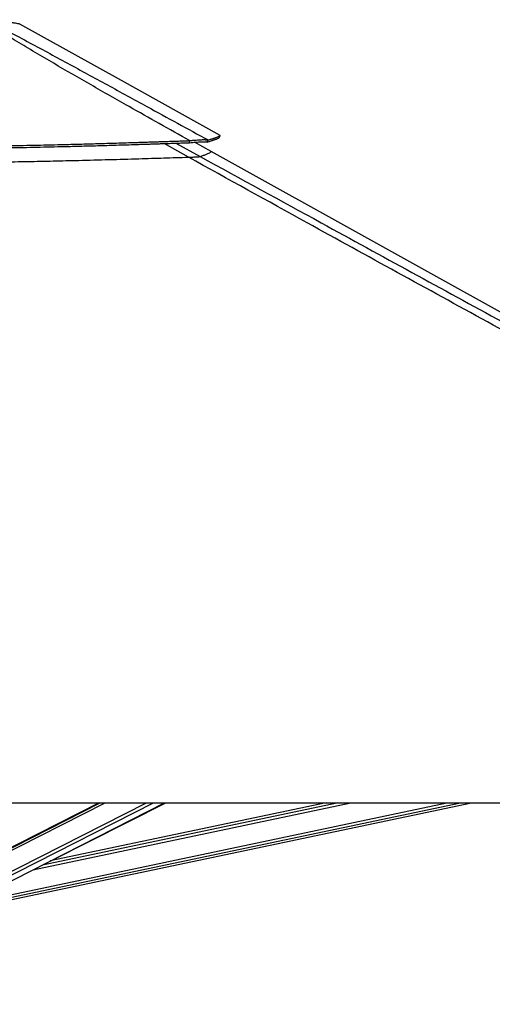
# Paper-space layout '2.5M DUO In-Ground Anchor' of a CAD drawing. Header units: millimetres. Extents: x 20 to 19291, y 40 to 15516.
# Tile 55 of 105: x 9844 to 10665, y 6261 to 7972. Entities that reach past the tile are written whole.
import ezdxf

# ---------------------------------------------------------------- set-up
doc = ezdxf.new("R2010")
doc.units = ezdxf.units.MM
doc.layers.add('COMPONENT_GEOMETRY', color=7, linetype='Continuous')
doc.styles.add('SLDTEXTSTYLE1', font='TXT', dxfattribs={"width": 0.75})
doc.dimstyles.new('SLDDIMSTYLE0', dxfattribs={"dimtxt": 150, "dimasz": 6.604, "dimexe": 0, "dimexo": 0.0625, "dimgap": 37.5, "dimtad": 0, "dimtih": 1, "dimtoh": 1, "dimdec": 0, "dimlfac": 0.5, "dimrnd": 1e-09, "dimzin": 12, "dimdsep": 46, "dimtxsty": 'SLDTEXTSTYLE1', "dimsah": 1, "dimcen": 0.09, "dimadec": 0, "dimazin": 3, "dimtfac": 1, "dimtdec": 0, "dimtofl": 0, "dimtmove": 0, "dimatfit": 3, "dimfxl": 1, "dimfrac": 2, "dimtolj": 1, "dimtzin": 12, "dimarcsym": 0})

# ---------------------------------------------------------------- blocks, each defined once
blk = doc.blocks.new('_D_17')
at = {"layer": 'COMPONENT_GEOMETRY', "color": 7, "ltscale": 2}
for p, q in [((11286.9, 6611), (11286.9, 4483.8)), ((11286.9, 2118.5), (11286.9, 4245.7)), ((7117.8, 2118.5), (11293.3, 2118.5))]:
    blk.add_line(p, q, dxfattribs=at)
for points in [[(11286.9, 6611), (11285.9, 6604.4), (11288, 6604.4)], [(11286.9, 2118.5), (11288, 2125.1), (11285.9, 2125.1)]]:
    blk.add_solid(points, dxfattribs=at)
at = {"layer": 'COMPONENT_GEOMETRY', "color": 7, "ltscale": 2, "insert": (11065.3, 4439), "char_height": 150, "attachment_point": 1, "style": 'SLDTEXTSTYLE1'}
blk.add_mtext('2246', dxfattribs=at)

psp = doc.layouts.new('2.5M DUO In-Ground Anchor')

# ---------------------------------------------------------------- linework, layer by layer
at = {"color": 8, "linetype": 'Continuous', "lineweight": 25, "ltscale": 2}
for p, q in [((10136.94, 7733.39), (10094.47, 7757.1)), ((10114.77, 7757.77), (10157.17, 7734.53)), ((9735.7, 6480.76), (9992.01, 6611)), ((9736.34, 6485.39), (9983.53, 6611)), ((9743.91, 6448.43), (10063.84, 6611)), ((9746.91, 6443.8), (10075.95, 6611)), ((9797.6, 6445.09), (10585.43, 6611)), ((9798.62, 6440.27), (10609.34, 6611)), ((9866.62, 6494.73), (10418.74, 6611)), ((9883.52, 6503.32), (10394.86, 6611)), ((10022.72, 6574.05), (10095.81, 6611))]:
    psp.add_line(p, q, dxfattribs=at)
at = {"color": 7, "linetype": 'Continuous', "lineweight": 25, "ltscale": 2}
for p, q in [((10176.39, 7743.34), (10147.54, 7759.38)), ((9644.6, 6611), (12184.5, 6611)), ((9981.63, 6611), (9739.54, 6487.98)), ((9761.28, 6441.2), (10095.43, 6611)), ((9799.42, 6436.44), (10628.35, 6611)), ((10376.01, 6611), (9896.86, 6510.1)), ((9899.06, 6510.56), (10097.76, 6611))]:
    psp.add_line(p, q, dxfattribs=at)
at = {"color": 7, "linetype": 'Continuous', "lineweight": 25, "ltscale": 2, "flags": 128}
for points in [[(10192.03, 7771.26), (10020.86, 7866.42), (9843.79, 7964.86)], [(10138.64, 7758.57), (10138.77, 7760.37), (10138.89, 7762.17)], [(10190.18, 7767.45), (10191.15, 7769.2), (10192.12, 7770.95)], [(11967.73, 6747.45), (11065.87, 7248.84), (10176.39, 7743.34)]]:
    psp.add_lwpolyline(points, dxfattribs=at)
at = {"color": 7, "linetype": 'Continuous', "lineweight": 25, "ltscale": 2}
for points, knots in [([(10138.89, 7762.17), (10103.75, 7781.89), (10046.48, 7814.05), (9967.73, 7858.9), (9913.46, 7890.28), (9870.51, 7915.59), (9838.75, 7934.66), (9807.71, 7953.67), (9788.09, 7966.17), (9778.29, 7972.41)], [0, 0, 0, 0, 0.28391314, 0.46280052, 0.64168435, 0.73127361, 0.82088357, 0.91045848, 1, 1, 1, 1]), ([(9783.51, 7972.41), (9795.95, 7966.18), (9820.85, 7953.72), (9856.75, 7934.74), (9891.98, 7915.72), (9938.49, 7890.41), (9996.24, 7858.98), (10077.58, 7814.46), (10135.67, 7782.66), (10171.01, 7763.32)], [0, 0, 0, 0, 0.0898349, 0.1797028, 0.2696064, 0.3594885, 0.5397671, 0.7200499, 1, 1, 1, 1]), ([(9154.42, 7763.46), (9166.55, 7762.9), (9190.17, 7761.82), (9225.02, 7760.34), (9258.53, 7759), (9291.08, 7757.81), (9322.86, 7756.74), (9354.09, 7755.78), (9384.84, 7754.93), (9426.14, 7753.91), (9477.98, 7752.89), (9540.49, 7752.06), (9595.31, 7751.7), (9642.71, 7751.63), (9682.89, 7751.74), (9723.54, 7752.02), (9764.87, 7752.46), (9807.13, 7753.07), (9843.48, 7753.73), (9873.82, 7754.37), (9898.02, 7754.92), (9922.97, 7755.53), (9948.89, 7756.21), (9971.73, 7756.84), (9991.39, 7757.41), (10007.69, 7757.9), (10024.82, 7758.42), (10038.75, 7758.86), (10049.4, 7759.2), (10056.5, 7759.43), (10064.01, 7759.67), (10071.99, 7759.93), (10079.56, 7760.18), (10087.12, 7760.43), (10095.03, 7760.69), (10104.37, 7761), (10114.23, 7761.34), (10123.62, 7761.65), (10131.71, 7761.93), (10136.65, 7762.09), (10138.89, 7762.17)], [0, 0, 0, 0, 0.03767443, 0.07334541, 0.1076573, 0.14083662, 0.17324109, 0.20494021, 0.23616583, 0.26694793, 0.33053967, 0.3934098, 0.45612749, 0.49621952, 0.53662089, 0.57749207, 0.61907978, 0.66160742, 0.705423, 0.72929993, 0.75372779, 0.77898784, 0.80522101, 0.83271044, 0.84869769, 0.86530193, 0.8825876, 0.90114953, 0.90802233, 0.91526503, 0.92295173, 0.93107846, 0.93978996, 0.94623638, 0.95435248, 0.96412258, 0.97501801, 0.98475669, 0.99307929, 1, 1, 1, 1]), ([(9154.66, 7759.87), (9166.79, 7759.31), (9190.4, 7758.23), (9225.24, 7756.76), (9258.73, 7755.44), (9291.26, 7754.26), (9323.03, 7753.2), (9354.24, 7752.25), (9384.98, 7751.4), (9426.26, 7750.4), (9478.07, 7749.38), (9540.54, 7748.56), (9595.33, 7748.2), (9642.71, 7748.14), (9682.87, 7748.25), (9723.5, 7748.52), (9764.81, 7748.95), (9807.04, 7749.56), (9843.38, 7750.22), (9873.7, 7750.85), (9897.89, 7751.39), (9922.83, 7752), (9948.73, 7752.67), (9971.56, 7753.3), (9991.21, 7753.86), (10007.51, 7754.35), (10024.63, 7754.87), (10038.55, 7755.3), (10049.2, 7755.63), (10056.3, 7755.86), (10063.8, 7756.1), (10071.77, 7756.36), (10079.34, 7756.6), (10086.9, 7756.85), (10094.8, 7757.11), (10104.14, 7757.42), (10114, 7757.75), (10123.38, 7758.06), (10131.47, 7758.33), (10136.41, 7758.5), (10138.64, 7758.57)], [0, 0, 0, 0, 0.0376721, 0.0733412, 0.1076519, 0.14083, 0.1732339, 0.2049326, 0.2361581, 0.2669404, 0.3305327, 0.3934039, 0.4561235, 0.4962169, 0.5366193, 0.5774919, 0.6190805, 0.661609, 0.7054254, 0.7293024, 0.7537304, 0.7789903, 0.8052235, 0.8327125, 0.8486998, 0.865304, 0.8825893, 0.901151, 0.9080235, 0.9152662, 0.9229528, 0.9310793, 0.9397909, 0.946237, 0.954353, 0.964123, 0.9750183, 0.9847569, 0.9930794, 1, 1, 1, 1]), ([(10138.64, 7758.57), (10140.55, 7758.76), (10144.29, 7759.13), (10149.6, 7759.56), (10154.5, 7759.9), (10158.38, 7760.08), (10161.33, 7760.15), (10163.55, 7760.16), (10166.67, 7760.09), (10168.18, 7759.88), (10169.28, 7759.72)], [0, 0, 0, 0, 0.126667, 0.2490967, 0.3785016, 0.5071403, 0.5904186, 0.6749481, 0.7611876, 1, 1, 1, 1]), ([(10138.89, 7762.17), (10140.86, 7762.38), (10144.74, 7762.78), (10150.24, 7763.26), (10155.34, 7763.62), (10159.4, 7763.81), (10162.5, 7763.88), (10164.84, 7763.87), (10168.16, 7763.77), (10169.81, 7763.51), (10171.01, 7763.32)], [0, 0, 0, 0, 0.1264783, 0.2490102, 0.3787297, 0.5077381, 0.591205, 0.6758391, 0.7620561, 1, 1, 1, 1]), ([(10169.28, 7759.72), (10170.22, 7759.99), (10172.02, 7760.51), (10174.45, 7761.24), (10176.61, 7761.91), (10178.54, 7762.53), (10180.27, 7763.11), (10181.83, 7763.64), (10183.61, 7764.28), (10185.45, 7764.98), (10187.19, 7765.7), (10188.68, 7766.38), (10189.7, 7766.97), (10190.2, 7767.34), (10190.18, 7767.45), (10190.18, 7767.45)], [0, 0, 0, 0, 0.0737661, 0.1425627, 0.2077665, 0.2705745, 0.331296, 0.3904651, 0.4481524, 0.5509966, 0.6506246, 0.7476847, 0.8744498, 0.9983598, 1, 1, 1, 1]), ([(10169.28, 7759.72), (10169.57, 7760.32), (10170.15, 7761.52), (10170.73, 7762.72), (10171.01, 7763.32)], [0, 0, 0, 0, 0.500006, 1, 1, 1, 1]), ([(10171.01, 7763.32), (10171.96, 7763.58), (10173.78, 7764.09), (10176.22, 7764.81), (10178.4, 7765.48), (10180.35, 7766.09), (10182.1, 7766.66), (10183.67, 7767.19), (10185.47, 7767.82), (10187.33, 7768.51), (10189.09, 7769.22), (10190.6, 7769.89), (10191.63, 7770.47), (10192.14, 7770.84), (10192.12, 7770.95), (10192.12, 7770.95)], [0, 0, 0, 0, 0.0736211, 0.142283, 0.207362, 0.2700503, 0.3306569, 0.3897157, 0.4472964, 0.5499517, 0.6493989, 0.7462863, 0.8728286, 0.9965213, 1, 1, 1, 1]), ([(9156.38, 7734.68), (9170.15, 7734.09), (9197.69, 7732.9), (9239.27, 7731.28), (9281.03, 7729.78), (9323.68, 7728.41), (9367.2, 7727.18), (9411.57, 7726.11), (9456.04, 7725.23), (9500.59, 7724.54), (9545.21, 7724.05), (9589.85, 7723.76), (9634.53, 7723.66), (9679.21, 7723.75), (9723.87, 7724.03), (9768.5, 7724.49), (9813.08, 7725.11), (9857.58, 7725.9), (9902.02, 7726.82), (9949.08, 7727.94), (9998.76, 7729.25), (10047.98, 7730.67), (10094.05, 7732.06), (10122.64, 7732.95), (10136.94, 7733.39)], [0, 0, 0, 0, 0.0428864, 0.0857728, 0.1287329, 0.1716931, 0.2168734, 0.262074, 0.3072541, 0.3524545, 0.3976346, 0.442834, 0.4880139, 0.5332127, 0.5783923, 0.6235902, 0.66877, 0.7139666, 0.7591462, 0.8043414, 0.8578874, 0.9114563, 0.9557228, 1, 1, 1, 1]), ([(10136.94, 7733.39), (10138.3, 7733.43), (10141.02, 7733.52), (10144.89, 7733.66), (10148.4, 7733.82), (10152.17, 7734.01), (10154.93, 7734.21), (10156.59, 7734.39), (10156.98, 7734.49), (10157.17, 7734.53)], [0, 0, 0, 0, 0.1225448, 0.2449238, 0.3685613, 0.4921435, 0.7096161, 0.8546953, 1, 1, 1, 1]), ([(12184.5, 6611), (11977.93, 6723.87), (11573.03, 6945.1), (11063.61, 7223.73), (10656.28, 7446.95), (10378.3, 7599.64), (10205.58, 7695.35), (10136.94, 7733.39)], [0, 0, 0, 0, 0.3022185, 0.5923722, 0.7456384, 0.8989046, 1, 1, 1, 1])]:
    psp.add_open_spline(points, degree=3, knots=knots, dxfattribs=at)
at = {"color": 8, "linetype": 'Continuous', "lineweight": 25, "ltscale": 2}
for points, knots in [([(9843.79, 7964.86), (9843.79, 7964.86), (9844.07, 7964.86), (9843.09, 7964.96), (9840.77, 7965.39), (9836.66, 7966.05), (9832.26, 7966.74), (9826.53, 7967.59), (9819.14, 7968.63), (9807.36, 7970.08), (9795.31, 7971.38), (9786.88, 7972.12), (9783.51, 7972.41)], [0, 0, 0, 0, 0.0001071, 0.1124968, 0.225436, 0.3383827, 0.4507847, 0.4898216, 0.6287701, 0.7682105, 0.9072315, 1, 1, 1, 1]), ([(10157.17, 7734.53), (10159.28, 7735.25), (10163.5, 7736.67), (10168.66, 7738.68), (10172.82, 7740.49), (10175.56, 7741.95), (10176.81, 7742.92), (10176.47, 7743.14), (10176.33, 7743.23)], [0, 0, 0, 0, 0.1616811, 0.3233612, 0.5056613, 0.6879625, 0.8702642, 1, 1, 1, 1]), ([(10157.17, 7734.53), (10227.32, 7696.11), (10402.75, 7600.02), (10682.67, 7446.94), (10892.5, 7332.29), (10997.41, 7274.96)], [0, 0, 0, 0, 0.2498695, 0.6249347, 1, 1, 1, 1])]:
    psp.add_open_spline(points, degree=3, knots=knots, dxfattribs=at)

# ---------------------------------------------------------------- dimensions: what is measured, and where the dimension line sits
at = {"layer": 'COMPONENT_GEOMETRY', "color": 7, "ltscale": 2}
dim = psp.add_linear_dim(base=(11286.94, 6611), p1=(7115.23, 2118.49), p2=(12213.25, 6611), angle=90, dimstyle='SLDDIMSTYLE0', dxfattribs=at)
dim.commit()
dim.dimension.update_dxf_attribs({"geometry": '_D_17', "text_midpoint": (11286.94, 4364.75), "dimtype": 160})

doc.saveas('drawing.dxf')
